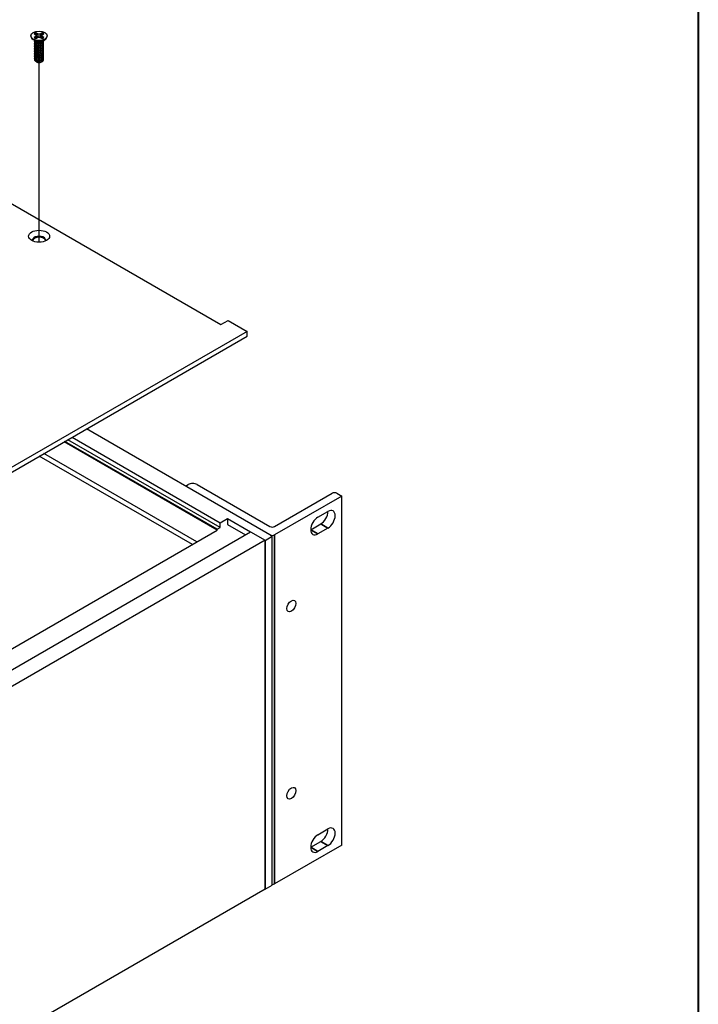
# Model space of a CAD drawing. Header units: millimetres. Extents: x 80 to 2248, y 80 to 1719.
# Tile 78 of 79: x 2072 to 2248, y 1212 to 1467. Entities that reach past the tile are written whole.
import ezdxf

# ---------------------------------------------------------------- set-up
doc = ezdxf.new("R2010")
doc.units = ezdxf.units.MM
doc.header["$LTSCALE"] = 8.333333
for name, color, linetype, lineweight in [('Border (ANSI)', 7, 'Continuous', 40), ('Tweak Trail (ANSI)', 7, 'Continuous', 25), ('Visible (ANSI)', 7, 'Continuous', 25), ('Visible Narrow (ANSI)', 7, 'Continuous', 35)]:
    doc.layers.add(name, color=color, linetype=linetype, lineweight=lineweight)

# ---------------------------------------------------------------- blocks, each defined once
blk = doc.blocks.new('Borders Default Border')
at = {"layer": 'Border (ANSI)', "flags": 128}
blk.add_lwpolyline([(9.652, 9.652), (9.652, 206.248), (269.748, 206.248), (269.748, 9.652), (9.652, 9.652)], dxfattribs=at)

msp = doc.modelspace()

# ---------------------------------------------------------------- linework, layer by layer
at = {"layer": 'Tweak Trail (ANSI)'}
msp.add_line((2077.4978, 1409.4791), (2077.4978, 1455.9547), dxfattribs=at)
at = {"layer": 'Visible (ANSI)'}
for p, q in [((1723.6379, 1619.6303), (2124.4716, 1388.2088)), ((2075.3807, 1462.8909), (2075.3807, 1462.7716)), ((2076.5624, 1461.4761), (2075.8278, 1462.0204)), ((2076.2495, 1463.3671), (2076.6619, 1463.129)), ((2076.6619, 1462.6528), (2076.2495, 1462.4147)), ((2076.312, 1461.324), (2076.312, 1461.378)), ((2076.6619, 1463.129), (2076.8327, 1462.8909)), ((2076.8327, 1462.8909), (2076.6619, 1462.6528)), ((2076.7027, 1462.1878), (2076.6619, 1462.6528)), ((2077.085, 1463.3732), (2076.6726, 1463.6113)), ((2076.6726, 1462.1704), (2077.085, 1462.4085)), ((2076.901, 1462.3023), (2076.8327, 1462.8909)), ((2077.046, 1462.6967), (2077.085, 1463.3732)), ((2077.4974, 1463.2746), (2077.085, 1463.3732)), ((2077.085, 1462.4085), (2077.4974, 1462.5071)), ((2077.9098, 1463.3732), (2077.4974, 1463.2746)), ((2077.4974, 1462.5071), (2077.4974, 1463.2746)), ((2077.4974, 1462.5071), (2077.9098, 1462.4085)), ((2078.3221, 1463.6113), (2077.9098, 1463.3732)), ((2077.9488, 1462.6967), (2077.9098, 1463.3732)), ((2077.9098, 1462.4085), (2078.3221, 1462.1704)), ((2078.0937, 1462.3023), (2078.162, 1462.8909)), ((2078.162, 1462.8909), (2078.3328, 1463.129)), ((2078.3328, 1462.6528), (2078.162, 1462.8909)), ((2078.292, 1462.1878), (2078.3328, 1462.6528)), ((2078.3328, 1463.129), (2078.7452, 1463.3671)), ((2078.7452, 1462.4147), (2078.3328, 1462.6528)), ((2078.4323, 1461.4761), (2079.167, 1462.0204)), ((2078.6827, 1461.54), (2078.6827, 1461.594)), ((2079.614, 1462.8909), (2079.614, 1462.7716)), ((2076.312, 1460.8919), (2076.312, 1460.946)), ((2076.312, 1460.4599), (2076.312, 1460.5139)), ((2076.312, 1460.0278), (2076.312, 1460.0818)), ((2076.312, 1459.5958), (2076.312, 1459.6498)), ((2076.312, 1459.1637), (2076.312, 1459.2177)), ((2076.312, 1458.7316), (2076.312, 1458.7856)), ((2076.8265, 1461.1524), (2076.6592, 1461.249)), ((2078.2284, 1461.1872), (2078.3355, 1461.249)), ((2078.6827, 1461.108), (2078.6827, 1461.162)), ((2078.6827, 1460.6759), (2078.6827, 1460.7299)), ((2078.6827, 1460.2438), (2078.6827, 1460.2979)), ((2078.6827, 1459.8118), (2078.6827, 1459.8658)), ((2078.6827, 1459.3797), (2078.6827, 1459.4337)), ((2078.6827, 1458.9477), (2078.6827, 1459.0017)), ((2076.312, 1458.2996), (2076.312, 1458.3536)), ((2076.312, 1457.8675), (2076.312, 1457.9215)), ((2076.312, 1457.4354), (2076.312, 1457.4894)), ((2076.312, 1457.0034), (2076.312, 1457.0574)), ((2076.8691, 1456.1289), (2076.6893, 1456.2327)), ((2078.6827, 1458.5156), (2078.6827, 1458.5696)), ((2078.6827, 1458.0835), (2078.6827, 1458.1375)), ((2078.6827, 1457.6515), (2078.6827, 1457.7055)), ((2078.6827, 1457.2194), (2078.6827, 1457.2734)), ((2078.6827, 1456.7873), (2078.6827, 1456.8414)), ((2076.9398, 1456.088), (2076.9124, 1456.1039)), ((2078.0549, 1456.088), (2078.1249, 1456.1284)), ((2124.4716, 1388.2088), (2126.3425, 1389.289)), ((2126.3425, 1389.289), (2131.2816, 1386.4374)), ((2131.2816, 1386.4374), (1887.4527, 1245.6627)), ((1887.4527, 1244.4356), (2131.2816, 1385.2103)), ((2131.2816, 1385.2103), (2131.2816, 1386.4374)), ((2137.7744, 1333.5059), (2089.7506, 1361.2324)), ((2123.5479, 1335.031), (2083.9583, 1357.8881)), ((2123.5615, 1335.2824), (2084.1828, 1358.0178)), ((2124.3099, 1335.7145), (2084.9311, 1358.4498)), ((2086.0089, 1359.0721), (2124.3099, 1336.959)), ((2118.3095, 1332.0066), (2078.7198, 1354.8637)), ((2117.1121, 1331.3153), (2077.5224, 1354.1724)), ((2115.3294, 1346.4645), (2116.0161, 1346.861)), ((2118.3732, 1346.861), (2137.1851, 1335.9998)), ((2138.3636, 1335.9998), (2153.2748, 1344.6088)), ((2154.4533, 1344.6088), (2155.7349, 1343.8688)), ((2155.7349, 1343.8688), (2138.3636, 1333.8395)), ((2155.7349, 1253.6541), (2155.7349, 1343.8688)), ((2149.5831, 1338.416), (2152.1581, 1339.9027)), ((2124.3099, 1336.959), (2126.1808, 1338.0391)), ((2124.3099, 1335.7145), (2124.3099, 1336.959)), ((2126.1808, 1338.0391), (2126.1808, 1336.5443)), ((2126.1808, 1338.0391), (2132.154, 1334.5905)), ((2126.1808, 1336.5443), (2130.8595, 1333.8431)), ((2147.7122, 1335.1755), (2150.2872, 1336.6622)), ((1887.4439, 1193.307), (2132.1617, 1334.5949)), ((2065.7467, 1301.6595), (2123.5557, 1335.0355)), ((2123.5615, 1335.2824), (2124.3099, 1335.7145)), ((2123.5615, 1335.0321), (2123.5615, 1335.2824)), ((2132.1617, 1334.5949), (2135.9035, 1332.4346)), ((2152.1581, 1335.5821), (2149.5831, 1334.0954)), ((2135.9035, 1332.4346), (1891.1856, 1191.1467)), ((2135.9035, 1332.4257), (2137.7744, 1333.5059)), ((2135.9035, 1332.4346), (2135.9035, 1242.2199)), ((2135.9035, 1242.211), (2135.9035, 1332.4257)), ((2137.7744, 1243.2912), (2137.7744, 1333.5059)), ((2149.5831, 1256.3241), (2152.1581, 1257.8108)), ((2155.7349, 1253.6541), (2138.3636, 1243.6248)), ((2147.7122, 1253.0836), (2150.2872, 1254.5703)), ((2152.1581, 1253.4901), (2149.5831, 1252.0034)), ((2135.9035, 1242.211), (2137.7744, 1243.2912)), ((2135.9035, 1242.2199), (1891.1856, 1100.932)), ((2135.8958, 1242.2155), (2135.9035, 1242.211))]:
    msp.add_line(p, q, dxfattribs=at)
for centre, major_axis in [((2077.4974, 1462.8909), (-2.1167, 0)), ((2077.4974, 1411.0433), (-2.7093, 0)), ((2142.7135, 1315.4391), (0.8308, 1.439)), ((2142.7135, 1267.0481), (0.8308, 1.439))]:
    msp.add_ellipse(centre, major_axis=major_axis, ratio=0.57735027, dxfattribs=at)
for centre, major_axis, start_param, end_param in [((2077.4974, 1462.7716), (2.1167, 0), 3.14159265, 6.28318531), ((2077.4974, 1462.8909), (-1.4958, 0), 5.29642922, 5.69914506), ((2077.4974, 1462.8909), (1.4958, 0), 3.7256329, 4.12834874), ((2077.4974, 1461.7329), (-1.1853, 0), 0.11253944, 3.02905321), ((2077.4974, 1462.7724), (1.4569, 0), 2.15828086, 2.46214233), ((2077.4974, 1461.8968), (-1.1853, 0), 0.66197837, 2.47961428), ((2077.4974, 1462.7724), (1.4569, 0), 0.67945032, 0.98331179), ((2077.4974, 1462.8909), (-1.4958, 0), 3.7256329, 4.12834874), ((2077.4974, 1462.8909), (1.4958, 0), 5.29642922, 5.69914506), ((2077.4974, 1456.734), (1.1853, 0), 4.70326985, 5.49778714), ((2077.4974, 1456.4417), (-0.8273, 0), 0.74518222, 1.24985502), ((2077.4974, 1456.4099), (-0.7885, 0), 0.78539816, 2.35619449), ((2077.4974, 1410.089), (1.6933, 0), 5.96691699, 9.74104627), ((2077.4974, 1409.8163), (1.6933, 0), 0.13995372, 3.00163893), ((2117.1946, 1346.1805), (1.6667, 0), 0.78539816, 2.35619449), ((2153.864, 1344.2686), (0.8333, 0), 0.78539816, 2.35619449), ((2150.2872, 1338.8225), (1.3229, 2.2914), 3.92699082, 5.49778714), ((2152.1581, 1337.7424), (1.3229, 2.2914), 3.92699082, 7.06858347), ((2149.5831, 1336.2557), (-1.3229, -2.2914), 3.92699082, 7.06858347), ((2137.7744, 1336.3401), (0.8333, 0), 3.92699082, 5.49778714), ((2137.7744, 1334.1797), (-0.8333, 0), 0.92407332, 2.35619449), ((2150.2872, 1256.7306), (1.3229, 2.2914), 3.92699082, 5.49778714), ((2152.1581, 1255.6505), (1.3229, 2.2914), 3.92699082, 7.06858347), ((2149.5831, 1254.1638), (-1.3229, -2.2914), 3.92699082, 7.06858347), ((2137.7744, 1243.965), (-0.8333, 0), 1.57079633, 2.35619449)]:
    msp.add_ellipse(centre, major_axis=major_axis, ratio=0.57735027, start_param=start_param, end_param=end_param, dxfattribs=at)
for points, weights, knots in [([(2076.3569, 1461.5463), (2076.3546, 1461.5421), (2076.3524, 1461.5378), (2076.1753, 1461.1921), (2076.6592, 1460.9487)], [0.996214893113, 0.998079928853, 1, 0.866025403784, 1], [0.7706840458, 0.7706840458, 0.7706840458, 0.7708333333, 0.7708333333, 0.78125, 0.78125, 0.78125]), ([(2076.6592, 1460.9487), (2077.1431, 1460.7054), (2077.8042, 1460.8436), (2078.4652, 1460.9819), (2078.6423, 1461.3996), (2078.6961, 1461.5264), (2078.6784, 1461.6584)], [1, 0.866025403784, 1, 0.866025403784, 1, 0.955116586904, 0.940306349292], [0.78125, 0.78125, 0.78125, 0.7916666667, 0.7916666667, 0.8020833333, 0.8020833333, 0.8055730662, 0.8055730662, 0.8055730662]), ([(2076.6592, 1460.8947), (2077.1431, 1460.6514), (2077.8042, 1460.7896), (2078.4652, 1460.9279), (2078.6423, 1461.3455), (2078.6827, 1461.4408), (2078.6827, 1461.54)], [1, 0.866025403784, 1, 0.866025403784, 1, 0.965925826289, 0.949184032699], [0.71875, 0.71875, 0.71875, 0.7291666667, 0.7291666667, 0.7395833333, 0.7395833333, 0.7422326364, 0.7422326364, 0.7422326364]), ([(2076.6592, 1460.5167), (2077.1431, 1460.2733), (2077.8042, 1460.4116), (2078.4652, 1460.5498), (2078.6423, 1460.9675), (2078.7231, 1461.1581), (2078.6448, 1461.3516)], [1, 0.866025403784, 1, 0.866025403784, 1, 0.934058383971, 0.933029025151], [0.71875, 0.71875, 0.71875, 0.7291666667, 0.7291666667, 0.7395833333, 0.7395833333, 0.7447103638, 0.7447103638, 0.7447103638]), ([(2076.3695, 1461.1358), (2076.3602, 1461.1209), (2076.3524, 1461.1057), (2076.1753, 1460.7601), (2076.6592, 1460.5167)], [0.987158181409, 0.993237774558, 1, 0.866025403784, 1], [0.7078075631, 0.7078075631, 0.7078075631, 0.7083333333, 0.7083333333, 0.71875, 0.71875, 0.71875]), ([(2076.3695, 1460.7038), (2076.3602, 1460.6889), (2076.3524, 1460.6736), (2076.1753, 1460.328), (2076.6592, 1460.0846)], [0.987158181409, 0.993237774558, 1, 0.866025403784, 1], [0.6453075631, 0.6453075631, 0.6453075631, 0.6458333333, 0.6458333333, 0.65625, 0.65625, 0.65625]), ([(2076.3695, 1460.2717), (2076.3602, 1460.2568), (2076.3524, 1460.2416), (2076.1753, 1459.8959), (2076.6592, 1459.6526)], [0.98715818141, 0.993237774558, 1, 0.866025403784, 1], [0.5828075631, 0.5828075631, 0.5828075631, 0.5833333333, 0.5833333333, 0.59375, 0.59375, 0.59375]), ([(2076.3695, 1459.8396), (2076.3602, 1459.8247), (2076.3524, 1459.8095), (2076.1753, 1459.4639), (2076.6592, 1459.2205)], [0.987158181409, 0.993237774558, 1, 0.866025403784, 1], [0.5203075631, 0.5203075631, 0.5203075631, 0.5208333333, 0.5208333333, 0.53125, 0.53125, 0.53125]), ([(2076.3695, 1459.4076), (2076.3602, 1459.3927), (2076.3524, 1459.3775), (2076.1753, 1459.0318), (2076.6592, 1458.7884)], [0.987158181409, 0.993237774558, 1, 0.866025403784, 1], [0.4578075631, 0.4578075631, 0.4578075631, 0.4583333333, 0.4583333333, 0.46875, 0.46875, 0.46875]), ([(2076.3695, 1458.9755), (2076.3602, 1458.9606), (2076.3524, 1458.9454), (2076.1753, 1458.5998), (2076.6592, 1458.3564)], [0.987158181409, 0.993237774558, 1, 0.866025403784, 1], [0.3953075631, 0.3953075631, 0.3953075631, 0.3958333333, 0.3958333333, 0.40625, 0.40625, 0.40625]), ([(2076.6592, 1460.4627), (2077.1431, 1460.2193), (2077.8042, 1460.3576), (2078.4652, 1460.4958), (2078.6423, 1460.9135), (2078.6827, 1461.0087), (2078.6827, 1461.108)], [1, 0.866025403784, 1, 0.866025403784, 1, 0.965925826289, 0.949184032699], [0.65625, 0.65625, 0.65625, 0.6666666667, 0.6666666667, 0.6770833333, 0.6770833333, 0.6797326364, 0.6797326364, 0.6797326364]), ([(2076.6592, 1460.0846), (2077.1431, 1459.8412), (2077.8042, 1459.9795), (2078.4652, 1460.1178), (2078.6423, 1460.5354), (2078.7231, 1460.726), (2078.6448, 1460.9195)], [1, 0.866025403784, 1, 0.866025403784, 1, 0.934058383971, 0.933029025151], [0.65625, 0.65625, 0.65625, 0.6666666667, 0.6666666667, 0.6770833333, 0.6770833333, 0.6822103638, 0.6822103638, 0.6822103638]), ([(2076.6592, 1460.0306), (2077.1431, 1459.7872), (2077.8042, 1459.9255), (2078.4652, 1460.0638), (2078.6423, 1460.4814), (2078.6827, 1460.5767), (2078.6827, 1460.6759)], [1, 0.866025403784, 1, 0.866025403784, 1, 0.965925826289, 0.949184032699], [0.59375, 0.59375, 0.59375, 0.6041666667, 0.6041666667, 0.6145833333, 0.6145833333, 0.6172326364, 0.6172326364, 0.6172326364]), ([(2076.6592, 1459.6526), (2077.1431, 1459.4092), (2077.8042, 1459.5474), (2078.4652, 1459.6857), (2078.6423, 1460.1034), (2078.7231, 1460.294), (2078.6448, 1460.4875)], [1, 0.866025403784, 1, 0.866025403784, 1, 0.934058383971, 0.933029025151], [0.59375, 0.59375, 0.59375, 0.6041666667, 0.6041666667, 0.6145833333, 0.6145833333, 0.6197103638, 0.6197103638, 0.6197103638]), ([(2076.6592, 1459.5986), (2077.1431, 1459.3552), (2077.8042, 1459.4934), (2078.4652, 1459.6317), (2078.6423, 1460.0494), (2078.6827, 1460.1446), (2078.6827, 1460.2438)], [1, 0.866025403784, 1, 0.866025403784, 1, 0.965925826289, 0.949184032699], [0.53125, 0.53125, 0.53125, 0.5416666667, 0.5416666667, 0.5520833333, 0.5520833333, 0.5547326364, 0.5547326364, 0.5547326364]), ([(2076.6592, 1459.2205), (2077.1431, 1458.9771), (2077.8042, 1459.1154), (2078.4652, 1459.2537), (2078.6423, 1459.6713), (2078.7231, 1459.8619), (2078.6448, 1460.0554)], [1, 0.866025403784, 1, 0.866025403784, 1, 0.934058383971, 0.933029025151], [0.53125, 0.53125, 0.53125, 0.5416666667, 0.5416666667, 0.5520833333, 0.5520833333, 0.5572103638, 0.5572103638, 0.5572103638]), ([(2076.6592, 1459.1665), (2077.1431, 1458.9231), (2077.8042, 1459.0614), (2078.4652, 1459.1996), (2078.6423, 1459.6173), (2078.6827, 1459.7125), (2078.6827, 1459.8118)], [1, 0.866025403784, 1, 0.866025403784, 1, 0.965925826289, 0.949184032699], [0.46875, 0.46875, 0.46875, 0.4791666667, 0.4791666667, 0.4895833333, 0.4895833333, 0.4922326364, 0.4922326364, 0.4922326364]), ([(2076.6592, 1458.7884), (2077.1431, 1458.5451), (2077.8042, 1458.6833), (2078.4652, 1458.8216), (2078.6423, 1459.2392), (2078.7231, 1459.4298), (2078.6448, 1459.6234)], [1, 0.866025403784, 1, 0.866025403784, 1, 0.934058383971, 0.933029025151], [0.46875, 0.46875, 0.46875, 0.4791666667, 0.4791666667, 0.4895833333, 0.4895833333, 0.4947103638, 0.4947103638, 0.4947103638]), ([(2076.6592, 1458.7344), (2077.1431, 1458.491), (2077.8042, 1458.6293), (2078.4652, 1458.7676), (2078.6423, 1459.1852), (2078.6827, 1459.2805), (2078.6827, 1459.3797)], [1, 0.866025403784, 1, 0.866025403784, 1, 0.965925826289, 0.949184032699], [0.40625, 0.40625, 0.40625, 0.4166666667, 0.4166666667, 0.4270833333, 0.4270833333, 0.4297326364, 0.4297326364, 0.4297326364]), ([(2076.6592, 1458.3564), (2077.1431, 1458.113), (2077.8042, 1458.2513), (2078.4652, 1458.3895), (2078.6423, 1458.8072), (2078.7231, 1458.9978), (2078.6448, 1459.1913)], [1, 0.866025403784, 1, 0.866025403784, 1, 0.934058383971, 0.933029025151], [0.40625, 0.40625, 0.40625, 0.4166666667, 0.4166666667, 0.4270833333, 0.4270833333, 0.4322103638, 0.4322103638, 0.4322103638]), ([(2076.6592, 1458.3024), (2077.1431, 1458.059), (2077.8042, 1458.1972), (2078.4652, 1458.3355), (2078.6423, 1458.7532), (2078.6827, 1458.8484), (2078.6827, 1458.9477)], [1, 0.866025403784, 1, 0.866025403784, 1, 0.965925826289, 0.949184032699], [0.34375, 0.34375, 0.34375, 0.3541666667, 0.3541666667, 0.3645833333, 0.3645833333, 0.3672326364, 0.3672326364, 0.3672326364]), ([(2076.6592, 1457.9243), (2077.1431, 1457.6809), (2077.8042, 1457.8192), (2078.4652, 1457.9575), (2078.6423, 1458.3751), (2078.7231, 1458.5657), (2078.6448, 1458.7592)], [1, 0.866025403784, 1, 0.866025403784, 1, 0.934058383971, 0.933029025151], [0.34375, 0.34375, 0.34375, 0.3541666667, 0.3541666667, 0.3645833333, 0.3645833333, 0.3697103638, 0.3697103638, 0.3697103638]), ([(2076.3695, 1458.5435), (2076.3602, 1458.5285), (2076.3524, 1458.5133), (2076.1753, 1458.1677), (2076.6592, 1457.9243)], [0.98715818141, 0.993237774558, 1, 0.866025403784, 1], [0.3328075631, 0.3328075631, 0.3328075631, 0.3333333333, 0.3333333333, 0.34375, 0.34375, 0.34375]), ([(2076.3695, 1458.1114), (2076.3602, 1458.0965), (2076.3524, 1458.0813), (2076.1753, 1457.7356), (2076.6592, 1457.4922)], [0.987158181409, 0.993237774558, 1, 0.866025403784, 1], [0.2703075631, 0.2703075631, 0.2703075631, 0.2708333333, 0.2708333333, 0.28125, 0.28125, 0.28125]), ([(2076.3695, 1457.6793), (2076.3602, 1457.6644), (2076.3524, 1457.6492), (2076.1753, 1457.3036), (2076.6592, 1457.0602)], [0.987158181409, 0.993237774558, 1, 0.866025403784, 1], [0.2078075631, 0.2078075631, 0.2078075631, 0.2083333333, 0.2083333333, 0.21875, 0.21875, 0.21875]), ([(2076.3695, 1457.2473), (2076.3602, 1457.2324), (2076.3524, 1457.2171), (2076.1753, 1456.8715), (2076.6592, 1456.6281)], [0.987158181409, 0.993237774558, 1, 0.866025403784, 1], [0.1453075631, 0.1453075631, 0.1453075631, 0.1458333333, 0.1458333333, 0.15625, 0.15625, 0.15625]), ([(2076.6592, 1457.8703), (2077.1431, 1457.6269), (2077.8042, 1457.7652), (2078.4652, 1457.9035), (2078.6423, 1458.3211), (2078.6827, 1458.4163), (2078.6827, 1458.5156)], [1, 0.866025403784, 1, 0.866025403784, 1, 0.965925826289, 0.949184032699], [0.28125, 0.28125, 0.28125, 0.2916666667, 0.2916666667, 0.3020833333, 0.3020833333, 0.3047326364, 0.3047326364, 0.3047326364]), ([(2076.6592, 1457.4922), (2077.1431, 1457.2489), (2077.8042, 1457.3871), (2078.4652, 1457.5254), (2078.6423, 1457.9431), (2078.7231, 1458.1336), (2078.6448, 1458.3272)], [1, 0.866025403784, 1, 0.866025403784, 1, 0.934058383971, 0.933029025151], [0.28125, 0.28125, 0.28125, 0.2916666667, 0.2916666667, 0.3020833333, 0.3020833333, 0.3072103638, 0.3072103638, 0.3072103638]), ([(2076.6592, 1457.4382), (2077.1431, 1457.1949), (2077.8042, 1457.3331), (2078.4652, 1457.4714), (2078.6423, 1457.889), (2078.6827, 1457.9843), (2078.6827, 1458.0835)], [1, 0.866025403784, 1, 0.866025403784, 1, 0.965925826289, 0.949184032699], [0.21875, 0.21875, 0.21875, 0.2291666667, 0.2291666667, 0.2395833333, 0.2395833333, 0.2422326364, 0.2422326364, 0.2422326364]), ([(2076.6592, 1457.0602), (2077.1431, 1456.8168), (2077.8042, 1456.9551), (2078.4652, 1457.0933), (2078.6423, 1457.511), (2078.7231, 1457.7016), (2078.6448, 1457.8951)], [1, 0.866025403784, 1, 0.866025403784, 1, 0.934058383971, 0.933029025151], [0.21875, 0.21875, 0.21875, 0.2291666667, 0.2291666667, 0.2395833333, 0.2395833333, 0.2447103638, 0.2447103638, 0.2447103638]), ([(2076.6592, 1457.0062), (2077.1431, 1456.7628), (2077.8042, 1456.9011), (2078.4652, 1457.0393), (2078.6423, 1457.457), (2078.6827, 1457.5522), (2078.6827, 1457.6515)], [1, 0.866025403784, 1, 0.866025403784, 1, 0.965925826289, 0.949184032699], [0.15625, 0.15625, 0.15625, 0.1666666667, 0.1666666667, 0.1770833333, 0.1770833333, 0.1797326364, 0.1797326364, 0.1797326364]), ([(2076.6592, 1456.6281), (2077.1431, 1456.3847), (2077.8042, 1456.523), (2078.4652, 1456.6613), (2078.6423, 1457.0789), (2078.7231, 1457.2695), (2078.6448, 1457.463)], [1, 0.866025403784, 1, 0.866025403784, 1, 0.934058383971, 0.933029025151], [0.15625, 0.15625, 0.15625, 0.1666666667, 0.1666666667, 0.1770833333, 0.1770833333, 0.1822103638, 0.1822103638, 0.1822103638]), ([(2076.6592, 1456.5741), (2077.1431, 1456.3307), (2077.8042, 1456.469), (2078.4652, 1456.6073), (2078.6423, 1457.0249), (2078.6827, 1457.1202), (2078.6827, 1457.2194)], [1, 0.866025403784, 1, 0.866025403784, 1, 0.965925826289, 0.949184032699], [0.09375, 0.09375, 0.09375, 0.1041666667, 0.1041666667, 0.1145833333, 0.1145833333, 0.1172326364, 0.1172326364, 0.1172326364]), ([(2077.4866, 1456.0497), (2077.6481, 1456.0583), (2077.8042, 1456.0909), (2078.4652, 1456.2292), (2078.6423, 1456.6469), (2078.7231, 1456.8375), (2078.6448, 1457.031)], [0.948065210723, 0.96476686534, 1, 0.866025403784, 1, 0.934058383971, 0.933029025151], [0.1014272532, 0.1014272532, 0.1014272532, 0.1041666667, 0.1041666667, 0.1145833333, 0.1145833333, 0.1197103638, 0.1197103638, 0.1197103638]), ([(2078.3355, 1456.2501), (2078.5601, 1456.399), (2078.6423, 1456.5929), (2078.6827, 1456.6881), (2078.6827, 1456.7873)], [0.933012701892, 0.933012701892, 1, 0.965925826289, 0.949184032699], [0.046875, 0.046875, 0.046875, 0.05208333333, 0.05208333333, 0.05473263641, 0.05473263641, 0.05473263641]), ([(2077.2364, 1455.9884), (2077.4718, 1455.9648), (2077.7115, 1456.0205), (2077.7862, 1456.0379), (2077.8559, 1456.0636)], [0.933829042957, 0.925617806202, 1, 0.975565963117, 0.960044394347], [0.03588337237, 0.03588337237, 0.03588337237, 0.04166666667, 0.04166666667, 0.0435664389, 0.0435664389, 0.0435664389])]:
    msp.add_rational_spline(points, weights, degree=2, knots=knots, dxfattribs=at)
for points, weights in [([(2076.312, 1461.324), (2076.312, 1461.0693), (2076.6592, 1460.8947)], [0.949184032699, 0.900099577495, 1]), ([(2076.6899, 1463.4725), (2076.6813, 1463.541), (2076.6726, 1463.6113)], [1.01218915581, 1.01172679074, 1.01110160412]), ([(2076.6899, 1463.4725), (2076.9105, 1462.9905), (2077.046, 1462.6967)], [1.53696783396, 1.9683578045, 2.37346205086]), ([(2077.046, 1462.6967), (2077.1684, 1462.5508), (2077.2637, 1462.4513)], [2.07391766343, 2.27571812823, 2.43161931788]), ([(2077.7311, 1462.4513), (2077.8263, 1462.5508), (2077.9488, 1462.6967)], [2.43161931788, 2.27571812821, 2.07391766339]), ([(2077.9488, 1462.6967), (2078.0842, 1462.9905), (2078.3049, 1463.4725)], [2.37346205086, 1.9683578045, 1.53696783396]), ([(2078.3049, 1463.4725), (2078.3134, 1463.541), (2078.3221, 1463.6113)], [1.01218915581, 1.01172679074, 1.01110160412]), ([(2076.312, 1460.8919), (2076.312, 1460.6373), (2076.6592, 1460.4627)], [0.949184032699, 0.900099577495, 1]), ([(2076.312, 1460.4599), (2076.312, 1460.2052), (2076.6592, 1460.0306)], [0.949184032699, 0.900099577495, 1]), ([(2076.312, 1460.0278), (2076.312, 1459.7732), (2076.6592, 1459.5986)], [0.949184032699, 0.900099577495, 1]), ([(2076.312, 1459.5958), (2076.312, 1459.3411), (2076.6592, 1459.1665)], [0.949184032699, 0.900099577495, 1]), ([(2076.312, 1459.1637), (2076.312, 1458.909), (2076.6592, 1458.7344)], [0.949184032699, 0.900099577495, 1]), ([(2076.312, 1458.7316), (2076.312, 1458.477), (2076.6592, 1458.3024)], [0.949184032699, 0.900099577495, 1]), ([(2077.0813, 1460.7669), (2077.3731, 1460.6972), (2077.7003, 1460.7707)], [0.949605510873, 0.900605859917, 0.99630538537]), ([(2077.0813, 1460.3348), (2077.3731, 1460.2652), (2077.7003, 1460.3386)], [0.949605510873, 0.900605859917, 0.99630538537]), ([(2077.0813, 1459.9028), (2077.3731, 1459.8331), (2077.7003, 1459.9065)], [0.949605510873, 0.900605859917, 0.99630538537]), ([(2077.0813, 1459.4707), (2077.3731, 1459.401), (2077.7003, 1459.4745)], [0.949605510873, 0.900605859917, 0.99630538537]), ([(2077.0813, 1459.0386), (2077.3731, 1458.969), (2077.7003, 1459.0424)], [0.949605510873, 0.900605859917, 0.99630538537]), ([(2076.312, 1458.2996), (2076.312, 1458.0449), (2076.6592, 1457.8703)], [0.949184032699, 0.900099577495, 1]), ([(2076.312, 1457.8675), (2076.312, 1457.6128), (2076.6592, 1457.4382)], [0.949184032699, 0.900099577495, 1]), ([(2076.312, 1457.4354), (2076.312, 1457.1808), (2076.6592, 1457.0062)], [0.949184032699, 0.900099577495, 1]), ([(2076.312, 1457.0034), (2076.312, 1456.7487), (2076.6592, 1456.5741)], [0.949184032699, 0.900099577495, 1]), ([(2077.0813, 1458.6066), (2077.3731, 1458.5369), (2077.7003, 1458.6104)], [0.949605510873, 0.900605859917, 0.99630538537]), ([(2077.0813, 1458.1745), (2077.3731, 1458.1049), (2077.7003, 1458.1783)], [0.949605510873, 0.900605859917, 0.99630538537]), ([(2077.0813, 1457.7424), (2077.3731, 1457.6728), (2077.7003, 1457.7462)], [0.949605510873, 0.900605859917, 0.99630538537]), ([(2077.0813, 1457.3104), (2077.3731, 1457.2407), (2077.7003, 1457.3142)], [0.949605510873, 0.900605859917, 0.99630538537]), ([(2077.0813, 1456.8783), (2077.3731, 1456.8087), (2077.7003, 1456.8821)], [0.949605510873, 0.900605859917, 0.99630538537]), ([(2077.0813, 1456.4463), (2077.3731, 1456.3766), (2077.7003, 1456.45)], [0.949605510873, 0.900605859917, 0.99630538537])]:
    msp.add_rational_spline(points, weights, degree=2, dxfattribs=at)
for points, knots in [([(2078.2284, 1461.1872), (2078.1386, 1461.1353), (2078.0354, 1461.0929), (2077.8279, 1461.0353), (2077.7016, 1461.0105), (2077.4212, 1460.9981), (2077.2925, 1461.007), (2077.0615, 1461.0512), (2076.96, 1461.0843), (2076.8572, 1461.1354), (2076.8416, 1461.1437), (2076.8265, 1461.1524)], [-0.529903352, -0.529903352, -0.529903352, -0.529903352, -0.438646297, -0.438646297, -0.360774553, -0.360774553, -0.293383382, -0.293383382, -0.230894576, -0.230894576, -0.219299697, -0.219299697, -0.219299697, -0.219299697]), ([(2076.6893, 1456.2327), (2076.6, 1456.2842), (2076.5456, 1456.3332), (2076.4649, 1456.4217), (2076.4336, 1456.4723), (2076.3897, 1456.5975), (2076.3899, 1456.6726), (2076.4165, 1456.7477), (2076.4171, 1456.7495), (2076.4178, 1456.7512)], [-0.327507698, -0.327507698, -0.327507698, -0.327507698, -0.298679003, -0.298679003, -0.265137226, -0.265137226, -0.218249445, -0.218249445, -0.217118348, -0.217118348, -0.217118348, -0.217118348]), ([(2077.4866, 1456.0497), (2077.3347, 1456.0488), (2077.1874, 1456.0645), (2077.0509, 1456.0959), (2076.9826, 1456.1115), (2076.9182, 1456.1308), (2076.8577, 1456.1537), (2076.7972, 1456.1766), (2076.7401, 1456.2034), (2076.6893, 1456.2327)], [0, 0, 0, 0, 0.00054045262, 0.00054045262, 0.00054045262, 0.00081067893, 0.00081067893, 0.00081067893, 0.00108090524, 0.00108090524, 0.00108090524, 0.00108090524]), ([(2076.8691, 1456.1289), (2076.8939, 1456.1145), (2076.9427, 1456.0885), (2077.0792, 1456.0474), (2077.1419, 1456.0343), (2077.3153, 1456.0118), (2077.4314, 1456.009), (2077.713, 1456.0294), (2077.8547, 1456.0598), (2078.0974, 1456.1317), (2078.2231, 1456.1852), (2078.3355, 1456.2501)], [-0.169469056, -0.169469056, -0.169469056, -0.169469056, -0.142100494, -0.142100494, -0.122546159, -0.122546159, -0.091769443, -0.091769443, -0.050399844, -0.050399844, 0, 0, 0, 0]), ([(2078.2122, 1456.1859), (2078.1691, 1456.1535), (2078.1204, 1456.1239), (2077.9727, 1456.0511), (2077.8653, 1456.0159), (2077.6409, 1455.9731), (2077.549, 1455.9683), (2077.3952, 1455.9679), (2077.3136, 1455.9748), (2077.2364, 1455.9884)], [-0.0971018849, -0.0971018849, -0.0971018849, -0.0971018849, -0.0821352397, -0.0821352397, -0.0557038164, -0.0557038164, -0.030124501, -0.030124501, 0, 0, 0, 0])]:
    msp.add_open_spline(points, degree=3, knots=knots, dxfattribs=at)
at = {"layer": 'Visible Narrow (ANSI)'}
for p, q in [((2150.2872, 1336.6622), (2152.1581, 1335.5821)), ((2147.7122, 1335.1755), (2149.5831, 1334.0954)), ((2138.3636, 1243.6248), (2138.3636, 1333.8395)), ((2147.7122, 1253.0836), (2149.5831, 1252.0034)), ((2150.2872, 1254.5703), (2152.1581, 1253.4901))]:
    msp.add_line(p, q, dxfattribs=at)

# ---------------------------------------------------------------- block references
at = {"xscale": 8.333333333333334, "yscale": 8.333333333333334, "zscale": 8.333333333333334}
msp.add_blockref('Borders Default Border', (0, 0), dxfattribs=at)

doc.saveas('drawing.dxf')
